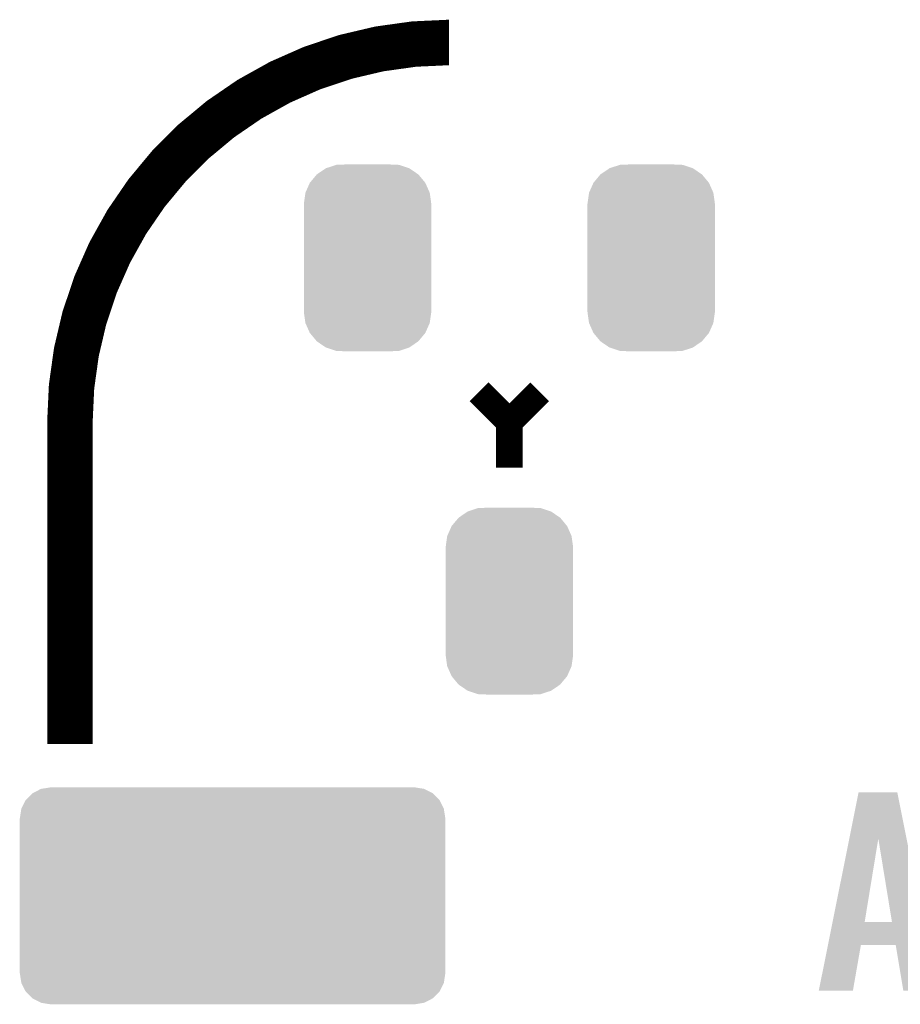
# Model space of a CAD drawing. Extents: x -9 to 122, y -9 to 65.
# Tile 62 of 256: x -2 to 4, y 28 to 35. Entities that reach past the tile are written whole.
import ezdxf

# ---------------------------------------------------------------- set-up
doc = ezdxf.new("R2010")
doc.units = 0
doc.layers.get('0').update_dxf_attribs({"linetype": 'CONTINUOUS'})
doc.layers.add('CLICKER_4_FOR_R7FA4M2A_V100_GTO', color=12, linetype='CONTINUOUS')
doc.layers.add('CLICKER_4_FOR_R7FA4M2A_V100_GTS', color=13, linetype='CONTINUOUS')

# ---------------------------------------------------------------- blocks, each defined once
blk = doc.blocks.new('CUSTOM_167')
for points in [[(-0.339626, 0.559248), (-0.279736, 0.599858), (0.339402, 0.559248), (0.279946, 0.599858)], [(-0.279736, 0.599858), (-0.279134, 0.600266), (0.279946, 0.599858), (0.278722, 0.600266)], [(-0.279134, 0.600266), (-0.210224, 0.622968), (0.278722, 0.600266), (0.210608, 0.622968)], [(-0.210224, 0.622968), (-0.209714, 0.623136), (0.210608, 0.622968), (0.206658, 0.623136)], [(-0.209714, 0.623136), (-0.136688, 0.62611), (0.206658, 0.623136), (0.136708, 0.62611)], [(-0.386566, 0.503224), (-0.340142, 0.558634), (0.386402, 0.503224), (0.3403, 0.558634)], [(-0.340142, 0.558634), (-0.339626, 0.559248), (0.3403, 0.558634), (0.339402, 0.559248)], [(-0.416356, 0.436482), (-0.386914, 0.502448), (0.416218, 0.436482), (0.387046, 0.502448)], [(-0.386914, 0.502448), (-0.386566, 0.503224), (0.387046, 0.502448), (0.386402, 0.503224)], [(-0.42672, 0.36322), (-0.416482, 0.435604), (0.42672, 0.36322), (0.416606, 0.435604)], [(-0.416482, 0.435604), (-0.416356, 0.436482), (0.416606, 0.435604), (0.416218, 0.436482)], [(-0.42672, 0.36195), (-0.42672, 0.36322), (0.42672, 0.36195), (0.42672, 0.36322)], [(-0.42672, -0.36195), (-0.42672, 0.36195), (0.42672, -0.36195), (0.42672, 0.36195)], [(-0.42672, -0.36322), (-0.42672, -0.36195), (0.42672, -0.36322), (0.42672, -0.36195)], [(-0.416608, -0.435604), (-0.42672, -0.36322), (0.416484, -0.435604), (0.42672, -0.36322)], [(-0.41623, -0.436458), (-0.416608, -0.435604), (0.416364, -0.436458), (0.416484, -0.435604)], [(-0.387048, -0.50245), (-0.41623, -0.436458), (0.386912, -0.50245), (0.416364, -0.436458)], [(-0.386422, -0.503202), (-0.387048, -0.50245), (0.386578, -0.503202), (0.386912, -0.50245)], [(-0.340304, -0.558634), (-0.386422, -0.503202), (0.340142, -0.558634), (0.386578, -0.503202)], [(-0.33943, -0.55923), (-0.340304, -0.558634), (0.339644, -0.55923), (0.340142, -0.558634)], [(-0.279952, -0.59986), (-0.33943, -0.55923), (0.279732, -0.59986), (0.339644, -0.55923)], [(-0.278768, -0.600254), (-0.279952, -0.59986), (0.279152, -0.600254), (0.279732, -0.59986)], [(-0.210614, -0.622972), (-0.278768, -0.600254), (0.210214, -0.622972), (0.279152, -0.600254)], [(-0.20689, -0.62313), (-0.210614, -0.622972), (0.209736, -0.62313), (0.210214, -0.622972)], [(-0.136688, -0.62611), (-0.20689, -0.62313), (0.136708, -0.62611), (0.209736, -0.62313)]]:
    blk.add_solid(points)
blk = doc.blocks.new('CUSTOM_173')
for points in [[(-1.28082, 0.716482), (-1.22047, 0.72644), (1.282432, 0.716482), (1.22047, 0.72644)], [(-1.385174, 0.641776), (-1.341302, 0.68629), (1.385538, 0.641776), (1.34093, 0.68629)], [(-1.341302, 0.68629), (-1.339342, 0.687306), (1.34093, 0.68629), (1.33991, 0.687306)], [(-1.339342, 0.687306), (-1.284068, 0.715946), (1.33991, 0.687306), (1.283488, 0.715946)], [(-1.284068, 0.715946), (-1.28082, 0.716482), (1.283488, 0.715946), (1.282432, 0.716482)], [(-1.41455, 0.584362), (-1.386548, 0.64038), (1.41484, 0.584362), (1.386252, 0.64038)], [(-1.386548, 0.64038), (-1.385174, 0.641776), (1.386252, 0.64038), (1.385538, 0.641776)], [(-1.42494, 0.5207), (-1.415368, 0.582722), (1.42494, 0.5207), (1.415102, 0.582722)], [(-1.415368, 0.582722), (-1.41455, 0.584362), (1.415102, 0.582722), (1.41484, 0.584362)], [(-1.42621, -0.51943), (-1.42621, 0.51943), (1.42621, -0.51943), (1.42621, 0.51943)], [(-1.424936, 0.51943), (-1.42494, 0.5207), (1.424936, 0.51943), (1.42494, 0.5207)], [(-1.42494, -0.5207), (-1.424936, -0.51943), (1.42494, -0.5207), (1.424936, -0.51943)], [(-1.4151, -0.582722), (-1.42494, -0.5207), (1.415368, -0.582722), (1.42494, -0.5207)], [(-1.41484, -0.584362), (-1.4151, -0.582722), (1.414548, -0.584362), (1.415368, -0.582722)], [(-1.38625, -0.64038), (-1.41484, -0.584362), (1.386548, -0.64038), (1.414548, -0.584362)], [(-1.385538, -0.641776), (-1.38625, -0.64038), (1.385172, -0.641776), (1.386548, -0.64038)], [(-1.340928, -0.68629), (-1.385538, -0.641776), (1.341302, -0.68629), (1.385172, -0.641776)], [(-1.33991, -0.687306), (-1.340928, -0.68629), (1.33934, -0.687306), (1.341302, -0.68629)], [(-1.283486, -0.715946), (-1.33991, -0.687306), (1.284068, -0.715946), (1.33934, -0.687306)], [(-1.282432, -0.716482), (-1.283486, -0.715946), (1.280818, -0.716482), (1.284068, -0.715946)], [(-1.22047, -0.72644), (-1.282432, -0.716482), (1.22047, -0.72644), (1.280818, -0.716482)]]:
    blk.add_solid(points)

msp = doc.modelspace()

# ---------------------------------------------------------------- linework, layer by layer
at = {"layer": 'CLICKER_4_FOR_R7FA4M2A_V100_GTO', "const_width": 0.3048}
msp.add_lwpolyline([(0.80264, 34.61258, 0.4142136), (-1.73736, 32.07258)], format="xyb", dxfattribs=at)
at = {"layer": 'CLICKER_4_FOR_R7FA4M2A_V100_GTO'}
for points, const_width in [([(1.0033, 32.27324), (1.2065, 32.07004)], 0.1778), ([(1.2065, 32.07004), (1.4097, 32.27324)], 0.1778), ([(-1.73736, 29.91358), (-1.73736, 32.07258)], 0.3048), ([(1.2065, 31.76524), (1.2065, 32.07004)], 0.1778)]:
    msp.add_lwpolyline(points, dxfattribs=dict(at, const_width=const_width))
for points in [[(3.483614, 29.280988), (3.545854, 29.590982), (3.867154, 29.280988), (3.804924, 29.590982)], [(3.545854, 29.590982), (3.545858, 29.591), (3.804924, 29.590982), (3.545858, 29.591)], [(3.37145, 28.722346), (3.483614, 29.280988), (3.586484, 28.722346), (3.677902, 29.280988)], [(3.769334, 28.72232), (3.677902, 29.280988), (3.979304, 28.72232), (3.867154, 29.280988)], [(3.340336, 28.56738), (3.371444, 28.72232), (4.010408, 28.56738), (3.979304, 28.72232)], [(3.371444, 28.72232), (3.37145, 28.722346), (3.769334, 28.72232), (3.586484, 28.722346)], [(3.279144, 28.262606), (3.340332, 28.567362), (3.507726, 28.262606), (3.561076, 28.567362)], [(3.340332, 28.567362), (3.340336, 28.56738), (3.561076, 28.567362), (3.794742, 28.56738)], [(3.845556, 28.262598), (3.794742, 28.56738), (4.071592, 28.262598), (4.010408, 28.56738)], [(3.507722, 28.26258), (3.279144, 28.262606), (3.507722, 28.26258), (3.507726, 28.262606)]]:
    msp.add_solid(points, dxfattribs=at)

# ---------------------------------------------------------------- block references
at = {"layer": 'CLICKER_4_FOR_R7FA4M2A_V100_GTS'}
for name, p in [('CUSTOM_167', (0.25654, 33.16986)), ('CUSTOM_167', (2.15646, 33.16986)), ('CUSTOM_167', (1.2065, 30.87116)), ('CUSTOM_173', (-0.6477, 28.89758))]:
    msp.add_blockref(name, p, dxfattribs=at)

doc.saveas('drawing.dxf')
